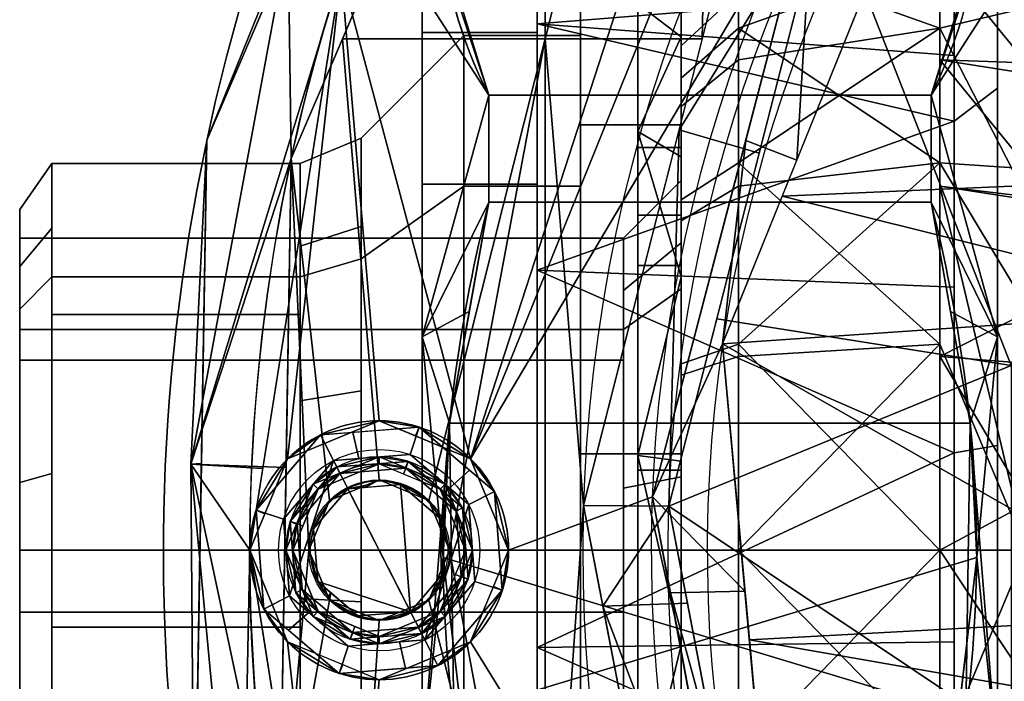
# Model space of a CAD drawing. Header units: millimetres. Extents: x -73 to 73, y -168 to 68.
# Tile 23 of 256: x -73 to -39, y -5 to 18. Entities that reach past the tile are written whole.
import ezdxf

# ---------------------------------------------------------------- set-up
doc = ezdxf.new("R2010")
doc.units = ezdxf.units.MM
for name, color, linetype, true_color in [('100', 7, 'Continuous', 0xffffff), ('102', 7, 'Continuous', 0xffffff), ('103', 7, 'Continuous', 0xffffff)]:
    doc.layers.add(name, color=color, linetype=linetype, true_color=true_color)

msp = doc.modelspace()

# ---------------------------------------------------------------- linework, layer by layer
at = {"layer": '100', "color": 163, "linetype": 'Continuous', "extrusion": (1, 1.15648e-15, -1.73472e-15)}
msp.add_circle((0, 0, -48), 20.955, dxfattribs=at)
at = {"layer": '100', "color": 163, "linetype": 'Continuous', "extrusion": (1, 0, 0)}
msp.add_circle((0, 0, -41), 20.955, dxfattribs=at)
at = {"layer": '100', "color": 163, "linetype": 'Continuous', "extrusion": (-1, 0, 0)}
msp.add_circle((0, 0, 50), 18.955, dxfattribs=at)
at = {"layer": '100', "color": 163, "linetype": 'Continuous'}
for centre, radius in [((-60.5, 0, 97), 4.5), ((-60.5, 0, 103), 3.5), ((-60.5, 0, 81.046), 2.446), ((-60.5, 0, 81), 2.446)]:
    msp.add_circle(centre, radius, dxfattribs=at)
at = {"layer": '100', "color": 163, "linetype": 'Continuous', "extrusion": (0, 0, -1)}
for centre, radius in [((60.5, 0, -102), 4.5), ((60.5, 0, -97), 3.25), ((60.5, 0, -89), 3.25), ((60.5, 0, -97), 3), ((60.5, 0, -89), 3), ((60.5, 0, -81), 2.4)]:
    msp.add_circle(centre, radius, dxfattribs=at)
for centre, radius, start, end in [((0, 0, -94), 68, 283.06797, 256.93203), ((0, 0, -81), 65, 283.06797, 256.93203), ((0, 0, -97), 51.024, 286.7388, 253.2612), ((0, 0, -80.215), 50.45, 286.0923, 253.9077)]:
    msp.add_arc(centre, radius, start, end, dxfattribs=at)
at = {"layer": '100', "color": 163, "linetype": 'Continuous'}
for centre, radius, start, end in [((0, 0, 84), 68, 283.06797, 256.93203), ((0, 0, 81), 53.418, 285.9698, 254.0302), ((0, 0, 97.321), 49.087, 286.8231, 253.1769), ((0, 0, 97), 65, 144.00001, 180), ((0, 0, 97), 65, 180, 216)]:
    msp.add_arc(centre, radius, start, end, dxfattribs=at)
for points in [[(-54.723, 17.781, 81), (-54.723, 34.207, 81), (-51.391, 35.561, 81), (-50.675, 33.832, 81)], [(-54.723, 34.207, 81), (-54.723, 17.781, 81), (-61.772, 17.781, 81)], [(-50.675, 33.832, 81), (-48.946, 33.116, 81), (-49.263, 17.781, 81), (-54.723, 17.781, 81)], [(-47.633, 24.178, 81), (-49.263, 17.781, 81), (-48.946, 33.116, 81), (-47.216, 33.832, 81)], [(-45.379, 23.329, 97), (-45.305, 32.916, 97), (-57.318, 3.182, 97)], [(-57.318, 3.182, 97), (-45.305, 32.916, 97), (-48.242, 31.116, 97)], [(-57.318, 3.182, 97), (-48.242, 31.116, 97), (-51.591, 31.92, 97), (-61.819, 20.086, 97)], [(-39.909, 28.58, 97.321), (-40.496, 27.126, 97.321), (-26.482, 17.527, 100)], [(-39.909, 28.58, 97.321), (-26.482, 17.527, 100), (-19.598, 25.743, 100)], [(-45.379, 23.329, 97), (-45.978, 13.565, 97.321), (-40.122, 28.053, 97.321)], [(-40.496, 27.126, 97.321), (-46.487, 12.307, 97.321), (-30.26, 13.018, 100)], [(-30.26, 13.018, 100), (-26.482, 17.527, 100), (-40.496, 27.126, 97.321)], [(-66.49, 14.252, 94), (-61.654, 25.52, 94), (-61.654, 25.52, 84), (-66.49, 14.252, 84)], [(-50.07, 14.613, 81), (-47.633, 24.178, 81), (-44.968, 22.871, 80.215)], [(-57.318, 3.182, 97), (-56, 0, 97), (-50.99, 1.861, 97), (-45.379, 23.329, 97)], [(-45.379, 23.329, 97), (-47.752, 14.249, 97), (-45.978, 13.565, 97.321)], [(-44.968, 22.871, 80.215), (-47.289, 13.8, 80.215), (-50.07, 14.613, 81)], [(-38.522, 6.428, 74.637), (-48.761, 8.048, 80.215), (-44.968, 22.871, 80.215)], [(-44.968, 22.871, 80.215), (-34.347, 18.588, 74.637), (-38.522, 6.428, 74.637)], [(-67.054, 2.997, 81.879), (-63.668, 21.251, 81.879), (-63.556, 13.623, 81)], [(-66.49, 14.252, 84), (-63.668, 21.251, 81.879), (-67.054, 2.997, 81.879)], [(-67.054, 2.997, 96.121), (-63.668, 21.251, 96.121), (-66.49, 14.252, 94)], [(-61.819, 20.086, 97), (-63.668, 21.251, 96.121), (-67.054, 2.997, 96.121)], [(-66.49, 14.252, 84), (-63.543, 21.118, 84), (-63.668, 21.251, 81.879)], [(-63.668, 21.251, 96.121), (-63.543, 21.118, 94), (-66.49, 14.252, 94)], [(-63.668, 21.251, 81.879), (-60.74, 20.186, 81), (-63.556, 13.623, 81)], [(-48, 20.637, 3.639), (-48, 19.392, -3.419), (-50, 17.541, -3.093), (-50, 18.667, 3.292)], [(-50, 18.667, 3.292), (-50, 15.426, 8.906), (-48, 17.053, 9.846), (-48, 20.637, 3.639)], [(-41, 20.637, -3.639), (-41, 13.47, -16.052), (-48, 18.148, -10.478)], [(-41, 18.148, 10.478), (-41, 20.637, -3.639), (-48, 20.637, 3.639)], [(-48, 20.637, 3.639), (-48, 17.053, 9.846), (-41, 18.148, 10.478)], [(-48, 18.148, -10.478), (-48, 19.392, -3.419), (-41, 20.637, -3.639)], [(-38, 18.798, 3.358), (-38, 16.947, -9.073), (-41, 20.637, -3.639)], [(-38, 16.947, -9.073), (-41, 17.053, -9.846), (-41, 20.637, -3.639)], [(-67.054, 2.997, 96.121), (-64.55, 2.842, 97), (-61.819, 20.086, 97)], [(-61.819, 20.086, 97), (-65, 0, 97), (-63.682, 3.182, 97)], [(-63.682, 3.182, 97), (-60.5, 4.5, 97), (-61.819, 20.086, 97)], [(-61.819, 20.086, 97), (-60.5, 4.5, 97), (-57.318, 3.182, 97)], [(-50, 16.416, -9.477), (-50, 17.541, -3.093), (-48, 19.392, -3.419), (-48, 18.148, -10.478)], [(-38, 18.855, 3.741), (-41, 19.392, 3.419), (-41, 18.148, 10.478)], [(-38, 12.298, 14.691), (-38, 18.855, 3.741), (-41, 18.148, 10.478)], [(-50, 12.184, 14.52), (-50, 18.667, 3.292), (-50, 16.416, -9.477), (-50, -12.184, 14.52)], [(-48, 18.148, -10.478), (-48, 12.657, -15.084), (-50, 11.449, -13.645), (-50, 16.416, -9.477)], [(-41, 13.47, -16.052), (-48, 12.657, -15.084), (-48, 18.148, -10.478)], [(-41, 7.167, 19.691), (-41, 18.148, 10.478), (-48, 13.47, 16.052)], [(-41, 18.148, 10.478), (-48, 17.053, 9.846), (-48, 13.47, 16.052)], [(-41, 18.148, 10.478), (-41, 12.657, 15.084), (-38, 12.298, 14.691)], [(-63.556, 13.623, 81), (-61.772, 17.781, 81), (-60.5, 2.446, 81), (-62.229, 1.729, 81)], [(-61.772, 17.781, 81), (-54.723, 17.781, 81), (-58.771, 1.729, 81), (-60.5, 2.446, 81)], [(-58.054, 0, 81), (-58.771, 1.729, 81), (-54.723, 17.781, 81)], [(-54.723, 17.781, 81), (-54.723, -17.781, 81), (-58.054, 0, 81)], [(-54.723, -17.781, 81), (-54.723, 17.781, 81), (-53.395, 1.562, 81)], [(-54.723, 17.781, 81), (-49.263, 17.781, 81), (-53.395, 1.562, 81)], [(-48, 13.47, 16.052), (-48, 17.053, 9.846), (-50, 15.426, 8.906), (-50, 12.184, 14.52)], [(-41, 17.053, -9.846), (-37.99, 16.574, -9.555), (-37.905, 13.255, -13.847)], [(-37.905, 13.255, -13.847), (-41, 13.47, -16.052), (-41, 17.053, -9.846)], [(-38, 16.947, -9.073), (-37.99, 16.574, -9.555), (-41, 17.053, -9.846)], [(-50, -12.184, 14.52), (-50, 16.416, -9.477), (-50, 6.483, -17.812)], [(-50.427, 1.534, 80.215), (-53.395, 1.562, 81), (-50.07, 14.613, 81)], [(-50.07, 14.613, 81), (-47.289, 13.8, 80.215), (-50.427, 1.534, 80.215)], [(-67.054, 2.997, 81.879), (-66.68, 3.015, 84), (-66.49, 14.252, 84)], [(-66.49, 14.252, 94), (-66.68, 3.015, 94), (-67.054, 2.997, 96.121)], [(-66.49, 14.252, 84), (-66.731, -0.021, 84), (-66.731, -0.021, 94), (-66.49, 14.252, 94)], [(-47.752, 14.249, 97), (-50.99, 1.861, 97), (-48.559, 7.181, 97.321)], [(-48.559, 7.181, 97.321), (-45.978, 13.565, 97.321), (-47.752, 14.249, 97)], [(-63.556, 13.623, 81), (-63.738, 2.882, 81), (-67.054, 2.997, 81.879)], [(-62.946, 0, 81), (-63.981, -11.465, 81), (-63.556, 13.623, 81)], [(-63.556, 13.623, 81), (-62.229, 1.729, 81), (-62.946, 0, 81)], [(-50, 12.184, 14.52), (-50, 6.092, 16.738), (-48, 6.735, 18.504), (-48, 13.47, 16.052)], [(-41, 13.47, -16.052), (-41, 0, -20.955), (-48, 7.167, -19.691)], [(-48, 13.47, 16.052), (-48, 6.735, 18.504), (-41, 7.167, 19.691)], [(-48, 7.167, -19.691), (-48, 12.657, -15.084), (-41, 13.47, -16.052)], [(-41, 13.47, -16.052), (-37.905, 13.255, -13.847), (-37.902, 8.31, -17.271)], [(-37.902, 8.31, -17.271), (-41, 6.735, -18.504), (-41, 13.47, -16.052)], [(-46.487, 12.307, 97.321), (-30.795, 8.393, 100), (-30.26, 13.018, 100)], [(-50, 6.483, -17.812), (-50, 11.449, -13.645), (-48, 12.657, -15.084), (-48, 7.167, -19.691)], [(-41, 12.657, 15.084), (-38, 0.003, 19.223), (-38, 12.199, 14.856)], [(-38, 0.003, 19.223), (-41, 12.657, 15.084), (-41, 7.167, 19.691)], [(-38, 12.199, 14.856), (-38, 12.298, 14.691), (-41, 12.657, 15.084)], [(-50, -12.184, 14.52), (-50, 0, 18.955), (-50, 12.184, 14.52)], [(-30.795, 8.393, 100), (-46.487, 12.307, 97.321), (-48.559, 7.181, 97.321)], [(-32.028, -2.269, 100), (-30.795, 8.393, 100), (-48.559, 7.181, 97.321)], [(-37.902, 8.31, -17.271), (-37.917, 6.491, -17.777), (-41, 6.735, -18.504)], [(-50.427, 1.534, 80.215), (-48.761, 8.048, 80.215), (-38.522, 6.428, 74.637)], [(-47.779, -1.416, 97.321), (-48.559, 7.181, 97.321), (-50.99, 1.861, 97)], [(-48, 7.167, -19.691), (-48, 0, -19.691), (-50, 0, -17.812), (-50, 6.483, -17.812)], [(-48.559, 7.181, 97.321), (-47.625, -3.114, 97.321), (-32.028, -2.269, 100)], [(-41, 0, -20.955), (-48, 0, -19.691), (-48, 7.167, -19.691)], [(-41, 7.167, 19.691), (-48, 6.735, 18.504), (-48, 0, 20.955)], [(-48, 0, 20.955), (-41, -7.167, 19.691), (-41, 7.167, 19.691)], [(-38, 0.003, 19.223), (-41, 7.167, 19.691), (-41, 0, 19.691)], [(-48, 0, 20.955), (-48, 6.735, 18.504), (-50, 6.092, 16.738), (-50, 0, 18.955)], [(-41, 6.735, -18.504), (-37.917, 6.491, -17.777), (-37.958, 1.632, -19.129)], [(-37.958, 1.632, -19.129), (-41, 0, -20.955), (-41, 6.735, -18.504)], [(-50.427, 1.534, 80.215), (-38.522, 6.428, 74.637), (-38.522, -6.428, 74.637)], [(-50, 6.483, -17.812), (-50, -6.483, -17.812), (-50, -16.416, -9.477), (-50, -18.667, 3.292)], [(-50, -18.667, 3.292), (-50, -12.184, 14.52), (-50, 6.483, -17.812)], [(-60.5, 4.5, 97), (-63.682, 3.182, 97), (-62.543, 4.01, 102)], [(-62.543, 4.01, 102), (-59.109, 4.28, 102), (-60.5, 4.5, 97)], [(-59.109, 4.28, 102), (-59.235, 3.976, 97), (-60.5, 4.5, 97)], [(-59.109, 4.28, 102), (-61.412, 4.099, 102), (-61.209, 3.188, 103), (-59.418, 3.329, 103)], [(-59.418, 3.329, 103), (-58.053, 2.162, 103), (-57.353, 2.78, 102), (-59.109, 4.28, 102)], [(-57.318, 3.182, 97), (-59.235, 3.976, 97), (-59.109, 4.28, 102)], [(-59.109, 4.28, 102), (-56.49, 2.043, 102), (-57.318, 3.182, 97)], [(-62.543, 4.01, 102), (-64.78, 1.391, 102), (-63.829, 1.082, 103), (-62.089, 3.119, 103)], [(-64.78, 1.391, 102), (-62.543, 4.01, 102), (-63.682, 3.182, 97)], [(-62.089, 3.119, 103), (-61.209, 3.188, 103), (-61.412, 4.099, 102), (-62.543, 4.01, 102)], [(-63.682, 3.182, 97), (-64.476, 1.265, 97), (-64.78, 1.391, 102)], [(-62.089, 3.119, 103), (-63.829, 1.082, 103), (-63.619, -1.589, 103)], [(-63.619, -1.589, 103), (-61.582, -3.329, 103), (-58.911, -3.119, 103), (-62.089, 3.119, 103)], [(-60.5, 3.25, 89), (-62.798, 2.298, 89), (-62.621, 2.121, 89), (-60.5, 3, 89)], [(-61.975, 2.896, 97), (-62.798, 2.298, 89), (-60.5, 3.25, 89)], [(-57.381, 1.589, 103), (-59.418, 3.329, 103), (-62.089, 3.119, 103), (-58.911, -3.119, 103)], [(-60.5, 3.25, 89), (-59.496, 3.091, 97), (-61.975, 2.896, 97)], [(-59.573, 2.853, 97), (-61.862, 2.673, 97), (-61.975, 2.896, 97), (-59.496, 3.091, 97)], [(-58.202, 2.298, 89), (-60.5, 3.25, 89), (-60.5, 3, 89), (-58.379, 2.121, 89)], [(-60.5, 3.25, 89), (-59.587, 2.872, 89), (-59.496, 3.091, 97)], [(-59.496, 3.091, 97), (-59.587, 2.872, 89), (-58.202, 2.298, 89)], [(-57.827, 1.362, 97), (-59.573, 2.853, 97), (-59.496, 3.091, 97), (-57.604, 1.475, 97)], [(-58.202, 2.298, 89), (-57.604, 1.475, 97), (-59.496, 3.091, 97)], [(-56, 0, 97), (-57.318, 3.182, 97), (-56.49, 2.043, 102)], [(-66.934, -11.994, 84), (-66.68, 3.015, 84), (-67.054, 2.997, 81.879)], [(-67.054, 2.997, 96.121), (-66.68, 3.015, 94), (-66.934, -11.994, 94)], [(-67.054, 2.997, 81.879), (-63.738, 2.882, 81), (-63.981, -11.465, 81)], [(-63.981, -11.465, 81), (-65.311, -15.486, 81.879), (-67.054, 2.997, 81.879)], [(-67.054, 2.997, 81.879), (-65.311, -15.486, 81.879), (-66.934, -11.994, 84)], [(-66.934, -11.994, 94), (-65.311, -15.486, 96.121), (-67.054, 2.997, 96.121)], [(-65, 0, 97), (-67.054, 2.997, 96.121), (-65.311, -15.486, 96.121)], [(-65, 0, 97), (-64.55, 2.842, 97), (-67.054, 2.997, 96.121)], [(-62.798, 2.298, 89), (-61.975, 2.896, 97), (-63.591, 1.004, 97)], [(-61.862, 2.673, 97), (-63.353, 0.927, 97), (-63.591, 1.004, 97), (-61.975, 2.896, 97)], [(-60.5, 3, 89), (-62.621, 2.121, 89), (-61.862, 2.673, 97)], [(-61.862, 2.673, 97), (-59.573, 2.853, 97), (-60.5, 3, 89)], [(-59.573, 2.853, 97), (-59.657, 2.651, 89), (-60.5, 3, 89)], [(-58.379, 2.121, 89), (-59.657, 2.651, 89), (-59.573, 2.853, 97)], [(-59.573, 2.853, 97), (-57.827, 1.362, 97), (-58.379, 2.121, 89)], [(-56.49, 2.043, 102), (-57.353, 2.78, 102), (-58.053, 2.162, 103), (-57.381, 1.589, 103)], [(-63.353, 0.927, 97), (-61.862, 2.673, 97), (-62.621, 2.121, 89)], [(-60.5, 2.446, 81.046), (-61.892, 1.869, 81.046), (-61.892, 1.869, 81), (-60.5, 2.446, 81)], [(-59.758, 2.283, 81), (-60.986, 2.186, 81), (-60.5, 2.446, 81.046)], [(-60.986, 2.186, 81), (-60.953, 2.258, 81.046), (-60.5, 2.446, 81.046)], [(-59.758, 2.283, 81), (-60.5, 2.446, 81.046), (-58.771, 1.729, 81.046)], [(-60.5, 2.446, 81), (-58.771, 1.729, 81), (-58.771, 1.729, 81.046), (-60.5, 2.446, 81.046)], [(-62.798, 2.298, 89), (-63.75, 0, 89), (-63.5, 0, 89), (-62.621, 2.121, 89)], [(-63.591, 1.004, 97), (-63.372, 0.913, 89), (-62.798, 2.298, 89)], [(-62.621, 2.121, 89), (-63.151, 0.843, 89), (-63.353, 0.927, 97)], [(-62.229, 1.729, 81.046), (-61.59, 2.138, 81), (-62.783, 0.742, 81)], [(-62.638, -1.09, 81), (-62.783, 0.742, 81), (-61.59, 2.138, 81), (-59.41, -2.138, 81)], [(-62.229, 1.729, 81.046), (-60.953, 2.258, 81.046), (-61.59, 2.138, 81)], [(-59.41, -2.138, 81), (-61.59, 2.138, 81), (-59.758, 2.283, 81)], [(-60.953, 2.258, 81.046), (-60.986, 2.186, 81), (-61.59, 2.138, 81)], [(-58.771, 1.729, 81.046), (-58.362, 1.09, 81), (-59.758, 2.283, 81)], [(-59.758, 2.283, 81), (-58.362, 1.09, 81), (-58.217, -0.742, 81), (-59.41, -2.138, 81)], [(-58.379, 2.121, 89), (-57.5, 0, 89), (-57.25, 0, 89), (-58.202, 2.298, 89)], [(-57.5, 0, 89), (-58.379, 2.121, 89), (-57.827, 1.362, 97)], [(-57.604, 1.475, 97), (-58.202, 2.298, 89), (-57.25, 0, 89)], [(-62.783, 0.742, 81), (-62.946, 0, 81.046), (-62.229, 1.729, 81.046)], [(-62.946, 0, 81), (-62.229, 1.729, 81), (-62.229, 1.729, 81.046), (-62.946, 0, 81.046)], [(-62.229, 1.729, 81), (-61.892, 1.869, 81), (-61.892, 1.869, 81.046), (-62.229, 1.729, 81.046)], [(-58.362, 1.09, 81), (-58.771, 1.729, 81.046), (-58.054, 0, 81.046)], [(-58.771, 1.729, 81), (-58.631, 1.392, 81), (-58.631, 1.392, 81.046), (-58.771, 1.729, 81.046)], [(-57.381, 1.589, 103), (-57.171, -1.082, 103), (-56.22, -1.391, 102), (-56.49, 2.043, 102)], [(-46.959, -19.959, 97), (-50.99, 1.861, 97), (-56, 0, 97), (-57.318, -3.182, 97)], [(-56.49, 2.043, 102), (-56.22, -1.391, 102), (-56, 0, 97)], [(-50.99, 1.861, 97), (-50.374, -1.477, 97), (-47.779, -1.416, 97.321)], [(-64.78, 1.391, 102), (-64.476, 1.265, 97), (-65, 0, 97)], [(-64.51, -2.043, 102), (-64.78, 1.391, 102), (-65, 0, 97)], [(-63.619, -1.589, 103), (-63.829, 1.082, 103), (-64.78, 1.391, 102), (-64.51, -2.043, 102)], [(-58.911, -3.119, 103), (-57.171, -1.082, 103), (-57.381, 1.589, 103)], [(-58.054, 0, 81.046), (-58.631, 1.392, 81.046), (-58.631, 1.392, 81), (-58.054, 0, 81)], [(-57.604, 1.475, 97), (-57.409, -1.004, 97), (-57.647, -0.927, 97), (-57.827, 1.362, 97)], [(-57.25, 0, 89), (-57.409, -1.004, 97), (-57.604, 1.475, 97)], [(-53.395, 1.562, 81), (-49.656, -17.781, 81), (-54.723, -17.781, 81)], [(-52.717, -1.943, 81), (-53.395, 1.562, 81), (-50.427, 1.534, 80.215)], [(-50.427, 1.534, 80.215), (-49.78, -1.834, 80.215), (-52.717, -1.943, 81)], [(-38.522, -6.428, 74.637), (-48.582, -8.077, 80.215), (-50.427, 1.534, 80.215)], [(-41, 0, -20.955), (-37.958, 1.632, -19.129), (-37.946, -4.61, -18.63)], [(-58.054, 0, 81.046), (-58.339, -0.687, 81.046), (-58.362, 1.09, 81)], [(-58.339, -0.687, 81.046), (-58.217, -0.742, 81), (-58.362, 1.09, 81)], [(-57.827, 1.362, 97), (-57.647, -0.927, 97), (-57.5, 0, 89)], [(-63.75, 0, 89), (-63.591, 1.004, 97), (-63.396, -1.475, 97)], [(-63.75, 0, 89), (-63.372, 0.913, 89), (-63.591, 1.004, 97)], [(-63.396, -1.475, 97), (-63.591, 1.004, 97), (-63.353, 0.927, 97), (-63.173, -1.362, 97)], [(-63.353, 0.927, 97), (-63.151, 0.843, 89), (-63.5, 0, 89)], [(-63.173, -1.362, 97), (-63.353, 0.927, 97), (-63.5, 0, 89)], [(-62.946, 0, 81.046), (-62.783, 0.742, 81), (-62.638, -1.09, 81)], [(-65.311, -15.486, 96.121), (-62.64, -14.9, 97), (-65, 0, 97)], [(-65, 0, 97), (-63.682, -3.182, 97), (-64.51, -2.043, 102)], [(-63.682, -3.182, 97), (-65, 0, 97), (-61.819, -20.086, 97)], [(-62.621, -2.121, 89), (-63.5, 0, 89), (-63.75, 0, 89), (-62.798, -2.298, 89)], [(-63.396, -1.475, 97), (-62.798, -2.298, 89), (-63.75, 0, 89)], [(-58.202, -2.298, 89), (-57.25, 0, 89), (-57.5, 0, 89), (-58.379, -2.121, 89)], [(-57.25, 0, 89), (-57.628, -0.913, 89), (-57.409, -1.004, 97)], [(-50, -6.483, -17.812), (-50, 0, -17.812), (-48, 0, -19.691), (-48, -7.167, -19.691)], [(-50, 0, 18.955), (-50, -6.092, 16.738), (-48, -6.735, 18.504), (-48, 0, 20.955)], [(-41, 0, -20.955), (-41, -13.47, -16.052), (-48, -7.167, -19.691)], [(-48, -7.167, -19.691), (-48, 0, -19.691), (-41, 0, -20.955)], [(-48, 0, 20.955), (-48, -6.735, 18.504), (-41, -7.167, 19.691)], [(-41, 0, 19.691), (-38, 0, 19.222), (-38, 0.003, 19.223)], [(-38, 0, 19.222), (-41, 0, 19.691), (-41, -7.167, 19.691)], [(-41, -7.167, 19.691), (-38, -12.195, 14.859), (-38, 0, 19.222)], [(-37.946, -4.61, -18.63), (-41, -6.735, -18.504), (-41, 0, -20.955)], [(-66.934, -11.994, 94), (-66.731, -0.021, 94), (-66.731, -0.021, 84), (-66.934, -11.994, 84)], [(-63.981, -11.465, 81), (-62.946, 0, 81), (-62.229, -1.729, 81)], [(-63.5, 0, 89), (-62.621, -2.121, 89), (-63.173, -1.362, 97)], [(-62.638, -1.09, 81), (-62.275, -1.619, 81.046), (-62.946, 0, 81.046)], [(-62.946, 0, 81.046), (-62.369, -1.392, 81.046), (-62.369, -1.392, 81), (-62.946, 0, 81)], [(-58.771, -1.729, 81), (-58.054, 0, 81), (-54.723, -17.781, 81)], [(-58.054, 0, 81), (-58.771, -1.729, 81), (-58.771, -1.729, 81.046), (-58.054, 0, 81.046)], [(-57.647, -0.927, 97), (-57.849, -0.843, 89), (-57.5, 0, 89)], [(-56.22, -1.391, 102), (-56.524, -1.265, 97), (-56, 0, 97)], [(-58.771, -1.729, 81.046), (-59.41, -2.138, 81), (-58.217, -0.742, 81)], [(-57.647, -0.927, 97), (-59.138, -2.673, 97), (-58.379, -2.121, 89)], [(-59.138, -2.673, 97), (-57.647, -0.927, 97), (-57.409, -1.004, 97), (-59.025, -2.896, 97)], [(-58.202, -2.298, 89), (-59.025, -2.896, 97), (-57.409, -1.004, 97)], [(-58.217, -0.742, 81), (-58.339, -0.687, 81.046), (-58.771, -1.729, 81.046)], [(-58.379, -2.121, 89), (-57.849, -0.843, 89), (-57.647, -0.927, 97)], [(-57.409, -1.004, 97), (-57.628, -0.913, 89), (-58.202, -2.298, 89)], [(-61.504, -3.091, 97), (-63.396, -1.475, 97), (-63.173, -1.362, 97), (-61.427, -2.853, 97)], [(-61.427, -2.853, 97), (-63.173, -1.362, 97), (-62.621, -2.121, 89)], [(-62.638, -1.09, 81), (-62.178, -1.483, 81), (-62.275, -1.619, 81.046)], [(-59.41, -2.138, 81), (-61.242, -2.283, 81), (-62.638, -1.09, 81)], [(-58.457, -4.01, 102), (-56.22, -1.391, 102), (-57.171, -1.082, 103), (-58.911, -3.119, 103)], [(-57.318, -3.182, 97), (-56.524, -1.265, 97), (-56.22, -1.391, 102)], [(-64.51, -2.043, 102), (-63.647, -2.78, 102), (-62.947, -2.162, 103), (-63.619, -1.589, 103)], [(-62.798, -2.298, 89), (-63.396, -1.475, 97), (-61.504, -3.091, 97)], [(-62.369, -1.392, 81), (-62.369, -1.392, 81.046), (-62.229, -1.729, 81.046)], [(-62.229, -1.729, 81.046), (-62.229, -1.729, 81), (-62.369, -1.392, 81)], [(-62.229, -1.729, 81.046), (-62.275, -1.619, 81.046), (-62.178, -1.483, 81)], [(-62.229, -1.729, 81.046), (-62.178, -1.483, 81), (-61.242, -2.283, 81)], [(-56.22, -1.391, 102), (-58.457, -4.01, 102), (-57.318, -3.182, 97)], [(-46.472, -15.807, 97.321), (-47.779, -1.416, 97.321), (-50.374, -1.477, 97)], [(-50.374, -1.477, 97), (-47.416, -17.484, 97), (-46.472, -15.807, 97.321)], [(-61.891, -4.28, 102), (-64.51, -2.043, 102), (-63.682, -3.182, 97)], [(-62.229, -1.729, 81), (-60.5, -2.446, 81), (-61.52, -17.781, 81), (-63.981, -11.465, 81)], [(-61.242, -2.283, 81), (-60.5, -2.446, 81.046), (-62.229, -1.729, 81.046)], [(-60.5, -2.446, 81), (-62.229, -1.729, 81), (-62.229, -1.729, 81.046), (-60.5, -2.446, 81.046)], [(-54.723, -17.781, 81), (-61.52, -17.781, 81), (-60.5, -2.446, 81), (-58.771, -1.729, 81)], [(-59.41, -2.138, 81), (-58.771, -1.729, 81.046), (-60.5, -2.446, 81.046)], [(-60.5, -2.446, 81.046), (-59.108, -1.869, 81.046), (-59.108, -1.869, 81), (-60.5, -2.446, 81)], [(-58.771, -1.729, 81), (-59.108, -1.869, 81), (-59.108, -1.869, 81.046), (-58.771, -1.729, 81.046)], [(-52.717, -1.943, 81), (-49.78, -1.834, 80.215), (-46.732, -17.714, 80.215)], [(-46.732, -17.714, 80.215), (-49.468, -18.753, 81), (-52.717, -1.943, 81)], [(-61.582, -3.329, 103), (-62.947, -2.162, 103), (-63.647, -2.78, 102), (-61.891, -4.28, 102)], [(-62.798, -2.298, 89), (-60.5, -3.25, 89), (-60.5, -3, 89), (-62.621, -2.121, 89)], [(-61.504, -3.091, 97), (-61.413, -2.872, 89), (-62.798, -2.298, 89)], [(-62.621, -2.121, 89), (-61.343, -2.651, 89), (-61.427, -2.853, 97)], [(-60.5, -2.446, 81.046), (-61.242, -2.283, 81), (-59.41, -2.138, 81)], [(-58.379, -2.121, 89), (-60.5, -3, 89), (-60.5, -3.25, 89), (-58.202, -2.298, 89)], [(-60.5, -3, 89), (-58.379, -2.121, 89), (-59.138, -2.673, 97)], [(-59.025, -2.896, 97), (-58.202, -2.298, 89), (-60.5, -3.25, 89)], [(-32.433, -5.767, 100), (-32.028, -2.269, 100), (-47.625, -3.114, 97.321)], [(-59.025, -2.896, 97), (-61.504, -3.091, 97), (-61.427, -2.853, 97), (-59.138, -2.673, 97)], [(-61.427, -2.853, 97), (-61.343, -2.651, 89), (-60.5, -3, 89)], [(-59.138, -2.673, 97), (-61.427, -2.853, 97), (-60.5, -3, 89)], [(-60.5, -3.25, 89), (-61.413, -2.872, 89), (-61.504, -3.091, 97)], [(-60.5, -3.25, 89), (-61.504, -3.091, 97), (-59.025, -2.896, 97)], [(-63.682, -3.182, 97), (-61.765, -3.976, 97), (-61.891, -4.28, 102)], [(-61.819, -20.086, 97), (-60.5, -4.5, 97), (-63.682, -3.182, 97)], [(-61.891, -4.28, 102), (-59.588, -4.099, 102), (-59.791, -3.188, 103), (-61.582, -3.329, 103)], [(-46.959, -19.959, 97), (-57.318, -3.182, 97), (-60.5, -4.5, 97), (-61.819, -20.086, 97)], [(-60.5, -4.5, 97), (-57.318, -3.182, 97), (-58.457, -4.01, 102)], [(-58.911, -3.119, 103), (-59.791, -3.188, 103), (-59.588, -4.099, 102), (-58.457, -4.01, 102)], [(-32.433, -5.767, 100), (-47.625, -3.114, 97.321), (-46.472, -15.807, 97.321)], [(-61.891, -4.28, 102), (-61.765, -3.976, 97), (-60.5, -4.5, 97)], [(-58.457, -4.01, 102), (-61.891, -4.28, 102), (-60.5, -4.5, 97)]]:
    msp.add_3dface(points, dxfattribs=at)
at = {"layer": '102', "color": 72, "linetype": 'Continuous', "extrusion": (1, 0, 0)}
for centre, radius in [((0, 0, -53.5), 19.3), ((0, 0, -57.55), 17.9), ((0, 0, -71.88), 13.45)]:
    msp.add_circle(centre, radius, dxfattribs=at)
at = {"layer": '102', "color": 72, "linetype": 'Continuous', "extrusion": (-1, 0, 0)}
for centre, radius in [((0, 0, 50), 19.3), ((0, 0, 53.5), 17.9), ((0, 0, 63.243), 13.45), ((0, 0, 50), 12.85), ((0, 0, 73), 11.85), ((0, 0, 73), 10.85)]:
    msp.add_circle(centre, radius, dxfattribs=at)
at = {"layer": '102', "color": 72, "linetype": 'Continuous', "extrusion": (1, 5.78241e-16, 0)}
for centre, radius in [((0, 0, -61.121), 14.329), ((0, 0, -52), 10.85)]:
    msp.add_circle(centre, radius, dxfattribs=at)
at = {"layer": '102', "color": 72, "linetype": 'Continuous'}
for points in [[(-53.5, 14.785, 12.406), (-50, 14.785, 12.406), (-50, 19.3), (-53.5, 19.3)], [(-53.5, 19.3), (-50, 19.3), (-50, 14.785, -12.406), (-53.5, 14.785, -12.406)], [(-53.5, 14.785, 12.406), (-53.5, 19.3), (-53.5, 17.9), (-53.5, 12.657, 12.657)], [(-53.5, 19.3), (-53.5, 14.785, -12.406), (-53.5, 12.657, -12.657), (-53.5, 17.9)], [(-50, 14.785, -12.406), (-50, 19.3), (-50, 12.85), (-50, 9.086, -9.086)], [(-50, 19.3), (-50, 14.785, 12.406), (-50, 9.086, 9.086), (-50, 12.85)], [(-57.55, 12.657, 12.657), (-57.55, 17.9), (-61.121, 14.329), (-61.121, 10.132, 10.132)], [(-57.55, 17.9), (-57.55, 12.657, -12.657), (-61.121, 10.132, -10.132), (-61.121, 14.329)], [(-57.55, 12.657, 12.657), (-53.5, 12.657, 12.657), (-53.5, 17.9), (-57.55, 17.9)], [(-57.55, 17.9), (-53.5, 17.9), (-53.5, 12.657, -12.657), (-57.55, 12.657, -12.657)], [(-53.5, 3.351, 19.007), (-50, 3.351, 19.007), (-50, 14.785, 12.406), (-53.5, 14.785, 12.406)], [(-53.5, 14.785, -12.406), (-50, 14.785, -12.406), (-50, 3.351, -19.007), (-53.5, 3.351, -19.007)], [(-53.5, 14.785, -12.406), (-53.5, 3.351, -19.007), (-53.5, 0, -17.9), (-53.5, 12.657, -12.657)], [(-53.5, 12.657, 12.657), (-53.5, 0, 17.9), (-53.5, 3.351, 19.007), (-53.5, 14.785, 12.406)], [(-50, 14.785, 12.406), (-50, 3.351, 19.007), (-50, 0, 12.85), (-50, 9.086, 9.086)], [(-50, 9.086, -9.086), (-50, 0, -12.85), (-50, 3.351, -19.007), (-50, 14.785, -12.406)], [(-63.243, 13.45), (-63.243, 10.566, 6.962), (-61.121, 11.257, 7.416), (-61.121, 14.329)], [(-63.243, 10.566, -6.962), (-63.243, 13.45), (-61.121, 14.329), (-61.121, 11.257, -7.416)], [(-71.88, 13.45), (-71.88, 11.192, -5.452), (-73, 9.86, -4.803), (-73, 11.85)], [(-73, 11.85), (-73, 9.86, 4.803), (-71.88, 11.192, 5.452), (-71.88, 13.45)], [(-71.88, 9.511, -9.511), (-71.88, 13.45), (-63.243, 13.45), (-63.243, 9.511, -9.511)], [(-63.243, 9.511, 9.511), (-63.243, 13.45), (-71.88, 13.45), (-71.88, 9.511, 9.511)], [(-50, 12.85), (-50, 10.692, 5.209), (-52, 9.028, 4.398), (-52, 10.85)], [(-52, 10.85), (-52, 9.028, -4.398), (-50, 10.692, -5.209), (-50, 12.85)], [(-57.55, 0, 17.9), (-57.55, 12.657, 12.657), (-61.121, 10.132, 10.132), (-61.121, 0, 14.329)], [(-57.55, 12.657, -12.657), (-57.55, 0, -17.9), (-61.121, 0, -14.329), (-61.121, 10.132, -10.132)], [(-57.55, 0, 17.9), (-53.5, 0, 17.9), (-53.5, 12.657, 12.657), (-57.55, 12.657, 12.657)], [(-57.55, 12.657, -12.657), (-53.5, 12.657, -12.657), (-53.5, 0, -17.9), (-57.55, 0, -17.9)], [(-73, 8.379, 8.379), (-73, 11.85), (-73, 10.85), (-73, 7.672, 7.672)], [(-73, 7.672, -7.672), (-73, 10.85), (-73, 11.85), (-73, 8.379, -8.379)], [(-71.88, 9.511, 9.511), (-71.88, 11.192, 5.452), (-73, 9.86, 4.803), (-73, 8.379, 8.379)], [(-73, 8.379, -8.379), (-73, 9.86, -4.803), (-71.88, 11.192, -5.452), (-71.88, 9.511, -9.511)], [(-61.121, 10.132, 10.132), (-61.121, 11.257, 7.416), (-63.243, 10.566, 6.962), (-63.243, 9.511, 9.511)], [(-63.243, 9.511, -9.511), (-63.243, 10.566, -6.962), (-61.121, 11.257, -7.416), (-61.121, 10.132, -10.132)], [(-73, 7.672, 7.672), (-73, 10.85), (-52, 10.85), (-52, 7.672, 7.672)], [(-52, 7.672, -7.672), (-52, 10.85), (-73, 10.85), (-73, 7.672, -7.672)], [(-50, 9.086, -9.086), (-50, 10.692, -5.209), (-52, 9.028, -4.398), (-52, 7.672, -7.672)], [(-52, 7.672, 7.672), (-52, 9.028, 4.398), (-50, 10.692, 5.209), (-50, 9.086, 9.086)], [(-61.121, 10.132, -10.132), (-61.121, 5.538, -12.035), (-63.243, 5.199, -11.297), (-63.243, 9.511, -9.511)], [(-63.243, 9.511, 9.511), (-63.243, 5.199, 11.297), (-61.121, 5.538, 12.035), (-61.121, 10.132, 10.132)], [(-71.88, 9.511, -9.511), (-71.88, 2.674, -12.342), (-73, 2.356, -10.874), (-73, 8.379, -8.379)], [(-73, 8.379, 8.379), (-73, 2.356, 10.874), (-71.88, 2.674, 12.342), (-71.88, 9.511, 9.511)], [(-71.88, 9.511, 9.511), (-71.88, 8.195, 10.055), (-63.243, 8.195, 10.055), (-63.243, 9.511, 9.511)], [(-63.243, 9.511, -9.511), (-63.243, 8.195, -10.055), (-71.88, 8.195, -10.055), (-71.88, 9.511, -9.511)], [(-50, 9.086, 9.086), (-50, 2.555, 11.792), (-52, 2.157, 9.957), (-52, 7.672, 7.672)], [(-52, 7.672, -7.672), (-52, 2.157, -9.957), (-50, 2.555, -11.792), (-50, 9.086, -9.086)], [(-73, 8.379, -8.379), (-73, 0, -11.85), (-73, 0, -10.85), (-73, 7.672, -7.672)], [(-73, 7.672, 7.672), (-73, 0, 10.85), (-73, 0, 11.85), (-73, 8.379, 8.379)], [(-71.88, 0, -13.45), (-71.88, 8.195, -10.055), (-63.243, 8.195, -10.055), (-63.243, 0, -13.45)], [(-63.243, 0, 13.45), (-63.243, 8.195, 10.055), (-71.88, 8.195, 10.055), (-71.88, 0, 13.45)], [(-73, 7.672, -7.672), (-73, 6.611, -8.112), (-52, 6.611, -8.112), (-52, 7.672, -7.672)], [(-52, 7.672, 7.672), (-52, 6.611, 8.112), (-73, 6.611, 8.112), (-73, 7.672, 7.672)], [(-73, 0, 10.85), (-73, 6.611, 8.112), (-52, 6.611, 8.112), (-52, 0, 10.85)], [(-52, 0, -10.85), (-52, 6.611, -8.112), (-73, 6.611, -8.112), (-73, 0, -10.85)], [(-61.121, 0, 14.329), (-61.121, 5.538, 12.035), (-63.243, 5.199, 11.297), (-63.243, 0, 13.45)], [(-63.243, 0, -13.45), (-63.243, 5.199, -11.297), (-61.121, 5.538, -12.035), (-61.121, 0, -14.329)], [(-53.5, -9.65, 16.714), (-50, -9.65, 16.714), (-50, 3.351, 19.007), (-53.5, 3.351, 19.007)], [(-53.5, 3.351, -19.007), (-50, 3.351, -19.007), (-50, -9.65, -16.714), (-53.5, -9.65, -16.714)], [(-53.5, 0, -17.9), (-53.5, 3.351, -19.007), (-53.5, -9.65, -16.714)], [(-53.5, -9.65, 16.714), (-53.5, 3.351, 19.007), (-53.5, 0, 17.9)], [(-50, 3.351, 19.007), (-50, -9.65, 16.714), (-50, -9.086, 9.086), (-50, 0, 12.85)], [(-50, -9.65, -16.714), (-50, 3.351, -19.007), (-50, 0, -12.85), (-50, -9.086, -9.086)], [(-71.88, 0, 13.45), (-71.88, 2.674, 12.342), (-73, 2.356, 10.874), (-73, 0, 11.85)], [(-73, 0, -11.85), (-73, 2.356, -10.874), (-71.88, 2.674, -12.342), (-71.88, 0, -13.45)], [(-50, 0, -12.85), (-50, 2.555, -11.792), (-52, 2.157, -9.957), (-52, 0, -10.85)], [(-52, 0, 10.85), (-52, 2.157, 9.957), (-50, 2.555, 11.792), (-50, 0, 12.85)], [(-73, 0, -11.85), (-73, -8.379, -8.379), (-73, -7.672, -7.672), (-73, 0, -10.85)], [(-71.88, 0, -13.45), (-71.88, -8.195, -10.055), (-73, -7.22, -8.859), (-73, 0, -11.85)], [(-73, 0, 11.85), (-73, -7.22, 8.859), (-71.88, -8.195, 10.055), (-71.88, 0, 13.45)], [(-73, 0, -10.85), (-73, -2.157, -9.957), (-52, -2.157, -9.957), (-52, 0, -10.85)], [(-63.243, 0, -13.45), (-63.243, -2.674, -12.342), (-71.88, -2.674, -12.342), (-71.88, 0, -13.45)], [(-61.121, 0, -14.329), (-61.121, -1.792, -13.586), (-63.243, -1.682, -12.753), (-63.243, 0, -13.45)], [(-63.243, 0, 13.45), (-63.243, -1.682, 12.753), (-61.121, -1.792, 13.586), (-61.121, 0, 14.329)], [(-57.55, -12.657, 12.657), (-57.55, 0, 17.9), (-61.121, 0, 14.329), (-61.121, -10.132, 10.132)], [(-57.55, 0, -17.9), (-53.5, 0, -17.9), (-53.5, -12.657, -12.657), (-57.55, -12.657, -12.657)], [(-53.5, -9.65, -16.714), (-53.5, -12.657, -12.657), (-53.5, 0, -17.9)], [(-50, 0, 12.85), (-50, -7.83, 9.607), (-52, -6.611, 8.112), (-52, 0, 10.85)], [(-52, 0, -10.85), (-52, -6.611, -8.112), (-50, -7.83, -9.607), (-50, 0, -12.85)], [(-73, -8.379, 8.379), (-73, 0, 11.85), (-73, 0, 10.85), (-73, -7.672, 7.672)], [(-52, 0, 10.85), (-52, -2.157, 9.957), (-73, -2.157, 9.957), (-73, 0, 10.85)], [(-71.88, 0, 13.45), (-71.88, -2.674, 12.342), (-63.243, -2.674, 12.342), (-63.243, 0, 13.45)], [(-57.55, 0, -17.9), (-57.55, -12.657, -12.657), (-61.121, -10.132, -10.132), (-61.121, 0, -14.329)], [(-57.55, -12.657, 12.657), (-53.5, -12.657, 12.657), (-53.5, 0, 17.9), (-57.55, 0, 17.9)], [(-53.5, 0, 17.9), (-53.5, -12.657, 12.657), (-53.5, -9.65, 16.714)], [(-63.243, -1.682, 12.753), (-63.243, -8.679, 9.855), (-61.121, -9.247, 10.499), (-61.121, -1.792, 13.586)], [(-63.243, -8.679, -9.855), (-63.243, -1.682, -12.753), (-61.121, -1.792, -13.586), (-61.121, -9.247, -10.499)], [(-73, -7.672, 7.672), (-73, -2.157, 9.957), (-52, -2.157, 9.957), (-52, -7.672, 7.672)], [(-52, -7.672, -7.672), (-52, -2.157, -9.957), (-73, -2.157, -9.957), (-73, -7.672, -7.672)], [(-71.88, -9.511, -9.511), (-71.88, -2.674, -12.342), (-63.243, -2.674, -12.342), (-63.243, -9.511, -9.511)], [(-63.243, -9.511, 9.511), (-63.243, -2.674, 12.342), (-71.88, -2.674, 12.342), (-71.88, -9.511, 9.511)]]:
    msp.add_3dface(points, dxfattribs=at)
at = {"layer": '103', "color": 72, "linetype": 'Continuous'}
for p, q in [((-41.309, 15.817, -23.105), (-56.691, 15.817, -23.105)), ((-56.691, 15.817, 23.105), (-41.309, 15.817, 23.105)), ((-41.309, 12.101, 25.25), (-56.691, 12.101, 25.25)), ((-56.691, 12.101, -25.25), (-41.309, 12.101, -25.25))]:
    msp.add_line(p, q, dxfattribs=at)
at = {"layer": '103', "color": 72, "linetype": 'Continuous', "extrusion": (-1, 0, 0)}
for centre, radius in [((0, 0, 59), 24), ((0, 0, 39), 20.976), ((0, 0, 55), 19.476), ((0, 0, 50), 19), ((0, 0, 51.5), 14), ((0, 0, 50), 14)]:
    msp.add_circle(centre, radius, dxfattribs=at)
at = {"layer": '103', "color": 72, "linetype": 'Continuous', "extrusion": (1, 0, 0)}
for centre, radius in [((0, 0, -39), 24), ((0, 0, -40.5), 19.476), ((0, 0, -51.5), 19), ((0, 0, -59), 18)]:
    msp.add_circle(centre, radius, dxfattribs=at)
at = {"layer": '103', "color": 72, "linetype": 'Continuous', "extrusion": (1, 5.78241e-16, 0)}
msp.add_circle((0, 0, -55), 18, dxfattribs=at)
for start, end in [(295.6062, 304.3938), (55.6062, 64.3938)]:
    msp.add_arc((0, 0, -56.691), 28, start, end, dxfattribs=at)
at = {"layer": '103', "color": 72, "linetype": 'Continuous', "extrusion": (-1, 0, 0)}
for start, end in [(235.6062, 244.3938), (115.6062, 124.3938)]:
    msp.add_arc((0, 0, 41.309), 28, start, end, dxfattribs=at)
at = {"layer": '103', "color": 72, "linetype": 'Continuous'}
for points in [[(-56.691, 27.918, 2.145), (-57.682, 25.931, 5.586), (-58.274, 23.925, 9.061), (-58.282, 19.854, 16.112), (-57.684, 17.808, 19.657), (-56.691, 15.817, 23.105)], [(-56.691, 15.817, -23.105), (-57.682, 17.803, -19.664), (-58.274, 19.81, -16.189), (-58.282, 23.88, -9.138), (-57.684, 25.927, -5.593), (-56.691, 27.918, -2.145)], [(-41.309, 27.918, -2.145), (-40.318, 25.931, -5.586), (-39.726, 23.925, -9.061), (-39.718, 19.854, -16.112), (-40.316, 17.808, -19.657), (-41.309, 15.817, -23.105)], [(-41.309, 15.817, 23.105), (-40.318, 17.803, 19.664), (-39.726, 19.81, 16.189), (-39.718, 23.88, 9.138), (-40.316, 25.927, 5.593), (-41.309, 27.918, 2.145)], [(-56.691, 12.101, 25.25), (-57.672, 8.167, 25.25), (-58.279, 4.063, 25.25), (-58.278, -4.074, 25.25), (-57.681, -8.132, 25.25), (-56.691, -12.101, 25.25)], [(-56.691, -12.101, -25.25), (-57.681, -8.132, -25.25), (-58.278, -4.074, -25.25), (-58.279, 4.063, -25.25), (-57.672, 8.167, -25.25), (-56.691, 12.101, -25.25)], [(-41.309, -12.101, 25.25), (-40.319, -8.132, 25.25), (-39.722, -4.074, 25.25), (-39.721, 4.063, 25.25), (-40.328, 8.167, 25.25), (-41.309, 12.101, 25.25)], [(-41.309, 12.101, -25.25), (-40.328, 8.167, -25.25), (-39.721, 4.063, -25.25), (-39.722, -4.074, -25.25), (-40.319, -8.132, -25.25), (-41.309, -12.101, -25.25)]]:
    msp.add_open_spline(points, degree=3, knots=[0, 0, 0, 0, 0.5, 0.5, 1, 1, 1, 1], dxfattribs=at)
for points in [[(-59, 19.416, 14.107), (-59, 24), (-59, 18), (-59, 12.728, 12.728)], [(-59, 24), (-59, 19.416, -14.107), (-59, 12.728, -12.728), (-59, 18)], [(-39, 19.416, -14.107), (-39, 24), (-39, 20.976), (-39, 16.069, -13.483)], [(-39, 16.069, 13.483), (-39, 20.976), (-39, 24), (-39, 19.416, 14.107)], [(-40.5, 19.476), (-40.5, 14.919, -12.519), (-39, 16.069, -13.483), (-39, 20.976)], [(-40.5, 14.919, 12.519), (-40.5, 19.476), (-39, 20.976), (-39, 16.069, 13.483)], [(-39.824, 20.371, -15.217), (-41.309, 15.817, -23.105), (-56.691, 15.817, -23.105), (-58.233, 20.866, -14.359)], [(-58.176, 20.371, 15.217), (-56.691, 15.817, 23.105), (-41.309, 15.817, 23.105), (-39.767, 20.866, 14.359)], [(-59, 19.416, -14.107), (-58.131, 20.533, -14.935), (-56.691, 15.817, -23.105)], [(-56.691, 15.817, 23.105), (-58.176, 20.371, 15.217), (-59, 19.416, 14.107)], [(-39, 19.416, 14.107), (-39.869, 20.533, 14.935), (-41.309, 15.817, 23.105)], [(-41.309, 15.817, -23.105), (-39.824, 20.371, -15.217), (-39, 19.416, -14.107)], [(-59, 0, -18), (-59, 12.728, -12.728), (-59, 19.416, -14.107), (-59, 7.416, -22.825)], [(-59, 12.728, 12.728), (-59, 0, 18), (-59, 7.416, 22.825), (-59, 19.416, 14.107)], [(-59, 19.416, 14.107), (-59, 7.416, 22.825), (-56.691, 15.817, 23.105)], [(-56.691, 15.817, -23.105), (-59, 7.416, -22.825), (-59, 19.416, -14.107)], [(-55, 18.301, 6.661), (-55, 18.301, -6.661), (-40.5, 19.476)], [(-55, 18.301, -6.661), (-40.5, 17.198, -6.259), (-40.5, 19.476)], [(-40.5, 19.476), (-40.5, 17.198, 6.259), (-55, 18.301, 6.661)], [(-39, 19.416, -14.107), (-39, 7.416, -22.825), (-41.309, 15.817, -23.105)], [(-41.309, 15.817, 23.105), (-39, 7.416, 22.825), (-39, 19.416, 14.107)], [(-39, 19.416, 14.107), (-39, 7.416, 22.825), (-39, 3.642, 20.657), (-39, 16.069, 13.483)], [(-39, 16.069, -13.483), (-39, 3.642, -20.657), (-39, 7.416, -22.825), (-39, 19.416, -14.107)], [(-51.5, 19), (-51.5, 14.555, -12.213), (-51.5, 9.899, -9.899), (-51.5, 14)], [(-51.5, 14), (-51.5, 9.899, 9.899), (-51.5, 14.555, 12.213), (-51.5, 19)], [(-51.5, 19), (-51.5, 14.555, 12.213), (-50, 17.854, 6.498)], [(-51.5, 14.555, -12.213), (-51.5, 19), (-50, 17.854, -6.498)], [(-51.5, 19), (-50, 17.854), (-50, 17.854, -6.498)], [(-50, 17.854, 6.498), (-50, 17.854), (-51.5, 19)], [(-55, 18.301, 6.661), (-55, 9.738, 16.867), (-55, 12.728, 12.728)], [(-55, 18.301, -6.661), (-55, 18), (-55, 12.728, -12.728)], [(-55, 12.728, 12.728), (-55, 18), (-55, 18.301, 6.661)], [(-55, 18), (-55, 18.301, -6.661), (-55, 18.301, 6.661)], [(-55, 12.728, -12.728), (-55, 9.738, -16.867), (-55, 18.301, -6.661)], [(-55, 18.301, -6.661), (-55, 9.738, -16.867), (-40.5, 14.919, -12.519)], [(-55, 9.738, 16.867), (-55, 18.301, 6.661), (-40.5, 14.919, 12.519)], [(-55, 18.301, 6.661), (-40.5, 17.198, 6.259), (-40.5, 14.919, 12.519)], [(-40.5, 14.919, -12.519), (-40.5, 17.198, -6.259), (-55, 18.301, -6.661)], [(-55, 12.728, 12.728), (-59, 12.728, 12.728), (-59, 18), (-55, 18)], [(-55, 18), (-59, 18), (-59, 12.728, -12.728), (-55, 12.728, -12.728)], [(-51.5, 14.555, 12.213), (-50, 13.677, 11.476), (-50, 17.854, 6.498)], [(-50, 17.854, -6.498), (-50, 13.677, -11.476), (-51.5, 14.555, -12.213)], [(-50, 17.854, -6.498), (-50, 17.854, 6.498), (-50, 14)], [(-50, 17.854, 6.498), (-50, 9.5, 16.454), (-50, 9.899, 9.899), (-50, 14)], [(-50, 14), (-50, 9.899, -9.899), (-50, 9.5, -16.454), (-50, 17.854, -6.498)], [(-56.691, 12.101, 25.25), (-56.691, 15.817, 23.105), (-59, 7.416, 22.825)], [(-59, 7.416, -22.825), (-56.691, 15.817, -23.105), (-56.691, 12.101, -25.25)], [(-41.309, 12.101, -25.25), (-56.691, 12.101, -25.25), (-56.691, 15.817, -23.105), (-41.309, 15.817, -23.105)], [(-41.309, 15.817, 23.105), (-56.691, 15.817, 23.105), (-56.691, 12.101, 25.25), (-41.309, 12.101, 25.25)], [(-41.309, 12.101, -25.25), (-41.309, 15.817, -23.105), (-39, 7.416, -22.825)], [(-39, 7.416, 22.825), (-41.309, 15.817, 23.105), (-41.309, 12.101, 25.25)], [(-40.5, 14.919, -12.519), (-40.5, 3.382, -19.18), (-39, 3.642, -20.657), (-39, 16.069, -13.483)], [(-40.5, 3.382, 19.18), (-40.5, 14.919, 12.519), (-39, 16.069, 13.483), (-39, 3.642, 20.657)], [(-55, 9.738, -16.867), (-40.5, 9.151, -15.85), (-40.5, 14.919, -12.519)], [(-40.5, 14.919, 12.519), (-40.5, 9.151, 15.85), (-55, 9.738, 16.867)], [(-51.5, 14.555, -12.213), (-51.5, 3.299, -18.711), (-51.5, 0, -14), (-51.5, 9.899, -9.899)], [(-51.5, 9.899, 9.899), (-51.5, 0, 14), (-51.5, 3.299, 18.711), (-51.5, 14.555, 12.213)], [(-51.5, 14.555, 12.213), (-51.5, 3.299, 18.711), (-50, 9.5, 16.454)], [(-51.5, 3.299, -18.711), (-51.5, 14.555, -12.213), (-50, 9.5, -16.454)], [(-51.5, 14.555, -12.213), (-50, 13.677, -11.476), (-50, 9.5, -16.454)], [(-50, 9.5, 16.454), (-50, 13.677, 11.476), (-51.5, 14.555, 12.213)], [(-51.5, 14), (-51.5, 11.649, -5.675), (-50, 11.649, -5.675), (-50, 14)], [(-50, 14), (-50, 11.649, 5.675), (-51.5, 11.649, 5.675), (-51.5, 14)], [(-55, 0, 18), (-59, 0, 18), (-59, 12.728, 12.728), (-55, 12.728, 12.728)], [(-55, 12.728, -12.728), (-59, 12.728, -12.728), (-59, 0, -18), (-55, 0, -18)], [(-55, 9.738, -16.867), (-55, 12.728, -12.728), (-55, 0, -18)], [(-55, 0, 18), (-55, 12.728, 12.728), (-55, 9.738, 16.867)], [(-59, 7.416, 22.825), (-57.367, 8.3, 25.25), (-56.691, 12.101, 25.25)], [(-56.691, 12.101, -25.25), (-57.367, 8.3, -25.25), (-59, 7.416, -22.825)], [(-39.944, 4.423, 25.25), (-41.309, 12.101, 25.25), (-56.691, 12.101, 25.25), (-58.056, 4.423, 25.25)], [(-58.056, 4.423, -25.25), (-56.691, 12.101, -25.25), (-41.309, 12.101, -25.25), (-39.944, 4.423, -25.25)], [(-39, 7.416, -22.825), (-40.633, 8.3, -25.25), (-41.309, 12.101, -25.25)], [(-41.309, 12.101, 25.25), (-40.633, 8.3, 25.25), (-39, 7.416, 22.825)], [(-51.5, 9.899, 9.899), (-51.5, 11.649, 5.675), (-50, 11.649, 5.675), (-50, 9.899, 9.899)], [(-50, 9.899, -9.899), (-50, 11.649, -5.675), (-51.5, 11.649, -5.675), (-51.5, 9.899, -9.899)], [(-55, 9.738, 16.867), (-55, -3.382, 19.18), (-55, 0, 18)], [(-55, 0, -18), (-55, -3.382, -19.18), (-55, 9.738, -16.867)], [(-55, 9.738, -16.867), (-55, -3.382, -19.18), (-40.5, 3.382, -19.18)], [(-55, -3.382, 19.18), (-55, 9.738, 16.867), (-40.5, 3.382, 19.18)], [(-55, 9.738, 16.867), (-40.5, 9.151, 15.85), (-40.5, 3.382, 19.18)], [(-40.5, 3.382, -19.18), (-40.5, 9.151, -15.85), (-55, 9.738, -16.867)], [(-51.5, 9.899, -9.899), (-51.5, 2.783, -12.847), (-50, 2.783, -12.847), (-50, 9.899, -9.899)], [(-50, 9.899, 9.899), (-50, 2.783, 12.847), (-51.5, 2.783, 12.847), (-51.5, 9.899, 9.899)], [(-50, 0, 14), (-50, 9.899, 9.899), (-50, 9.5, 16.454), (-50, -3.299, 18.711)], [(-50, 9.899, -9.899), (-50, 0, -14), (-50, -3.299, -18.711), (-50, 9.5, -16.454)], [(-51.5, 3.299, 18.711), (-50, 3.1, 17.583), (-50, 9.5, 16.454)], [(-50, 9.5, -16.454), (-50, 3.1, -17.583), (-51.5, 3.299, -18.711)], [(-59, 7.416, -22.825), (-57.367, 8.3, -25.25), (-58.056, 4.423, -25.25)], [(-58.056, 4.423, 25.25), (-57.367, 8.3, 25.25), (-59, 7.416, 22.825)], [(-39, 7.416, 22.825), (-40.633, 8.3, 25.25), (-39.944, 4.423, 25.25)], [(-39.944, 4.423, -25.25), (-40.633, 8.3, -25.25), (-39, 7.416, -22.825)], [(-59, 7.416, -22.825), (-59, -7.416, -22.825), (-59, 0, -18)], [(-59, -7.416, 22.825), (-59, 7.416, 22.825), (-59, 0, 18)], [(-58.056, 4.423, 25.25), (-59, 7.416, 22.825), (-59, -7.416, 22.825)], [(-59, 7.416, -22.825), (-58.056, 4.423, -25.25), (-58.278, -0.248, -25.25)], [(-58.278, -0.248, -25.25), (-59, -7.416, -22.825), (-59, 7.416, -22.825)], [(-39.944, 4.423, -25.25), (-39, 7.416, -22.825), (-39, -7.416, -22.825)], [(-39, 7.416, 22.825), (-39.944, 4.423, 25.25), (-39.722, -0.248, 25.25)], [(-39.722, -0.248, 25.25), (-39, -7.416, 22.825), (-39, 7.416, 22.825)], [(-39, 7.416, 22.825), (-39, -7.416, 22.825), (-39, -10.488, 18.166), (-39, 3.642, 20.657)], [(-39, -7.416, -22.825), (-39, 7.416, -22.825), (-39, 3.642, -20.657), (-39, -10.488, -18.166)], [(-59, -7.416, 22.825), (-57.907, -5.731, 25.25), (-58.056, 4.423, 25.25)], [(-58.278, -0.248, -25.25), (-58.056, 4.423, -25.25), (-39.944, 4.423, -25.25), (-40.093, -5.731, -25.25)], [(-39.722, -0.248, 25.25), (-39.944, 4.423, 25.25), (-58.056, 4.423, 25.25), (-57.907, -5.731, 25.25)], [(-39, -7.416, -22.825), (-40.093, -5.731, -25.25), (-39.944, 4.423, -25.25)], [(-40.5, 3.382, -19.18), (-40.5, -9.738, -16.867), (-39, -10.488, -18.166), (-39, 3.642, -20.657)], [(-40.5, -9.738, 16.867), (-40.5, 3.382, 19.18), (-39, 3.642, 20.657), (-39, -10.488, 18.166)], [(-55, -3.382, -19.18), (-40.5, -3.178, -18.023), (-40.5, 3.382, -19.18)], [(-40.5, 3.382, 19.18), (-40.5, -3.178, 18.023), (-55, -3.382, 19.18)], [(-51.5, 3.299, -18.711), (-51.5, -9.5, -16.454), (-51.5, -9.899, -9.899), (-51.5, 0, -14)], [(-51.5, -9.5, 16.454), (-51.5, 3.299, 18.711), (-51.5, 0, 14), (-51.5, -9.899, 9.899)], [(-51.5, 3.299, 18.711), (-51.5, -9.5, 16.454), (-50, -3.299, 18.711)], [(-51.5, -9.5, -16.454), (-51.5, 3.299, -18.711), (-50, -3.299, -18.711)], [(-51.5, 3.299, -18.711), (-50, 3.1, -17.583), (-50, -3.299, -18.711)], [(-50, -3.299, 18.711), (-50, 3.1, 17.583), (-51.5, 3.299, 18.711)], [(-51.5, 0, 14), (-51.5, 2.783, 12.847), (-50, 2.783, 12.847), (-50, 0, 14)], [(-50, 0, -14), (-50, 2.783, -12.847), (-51.5, 2.783, -12.847), (-51.5, 0, -14)], [(-55, -12.728, 12.728), (-59, -12.728, 12.728), (-59, 0, 18), (-55, 0, 18)], [(-59, 0, 18), (-59, -12.728, 12.728), (-59, -19.416, 14.107), (-59, -7.416, 22.825)], [(-55, -3.382, 19.18), (-55, -14.919, 12.519), (-55, -12.728, 12.728), (-55, 0, 18)], [(-51.5, 0, -14), (-51.5, -8.53, -10.467), (-50, -8.53, -10.467), (-50, 0, -14)], [(-50, -14.555, -12.213), (-50, -3.299, -18.711), (-50, 0, -14), (-50, -9.899, -9.899)], [(-55, 0, -18), (-59, 0, -18), (-59, -12.728, -12.728), (-55, -12.728, -12.728)], [(-59, -12.728, -12.728), (-59, 0, -18), (-59, -7.416, -22.825), (-59, -19.416, -14.107)], [(-58.278, -0.248, -25.25), (-57.34, -8.308, -25.25), (-59, -7.416, -22.825)], [(-40.093, -5.731, -25.25), (-40.896, -10.336, -25.25), (-57.104, -10.336, -25.25), (-58.278, -0.248, -25.25)], [(-57.907, -5.731, 25.25), (-57.104, -10.336, 25.25), (-40.896, -10.336, 25.25), (-39.722, -0.248, 25.25)], [(-55, -14.919, -12.519), (-55, -3.382, -19.18), (-55, 0, -18), (-55, -12.728, -12.728)], [(-50, 0, 14), (-50, -8.53, 10.467), (-51.5, -8.53, 10.467), (-51.5, 0, 14)], [(-50, -3.299, 18.711), (-50, -14.555, 12.213), (-50, -9.899, 9.899), (-50, 0, 14)], [(-39.722, -0.248, 25.25), (-40.66, -8.308, 25.25), (-39, -7.416, 22.825)], [(-55, -3.382, 19.18), (-40.5, -3.178, 18.023), (-40.5, -9.738, 16.867)], [(-40.5, -9.738, -16.867), (-40.5, -3.178, -18.023), (-55, -3.382, -19.18)], [(-55, -3.382, -19.18), (-55, -14.919, -12.519), (-40.5, -9.738, -16.867)], [(-55, -14.919, 12.519), (-55, -3.382, 19.18), (-40.5, -9.738, 16.867)], [(-51.5, -9.5, 16.454), (-50, -8.927, 15.462), (-50, -3.299, 18.711)], [(-50, -3.299, -18.711), (-50, -8.927, -15.462), (-51.5, -9.5, -16.454)]]:
    msp.add_3dface(points, dxfattribs=at)

doc.saveas('drawing.dxf')
